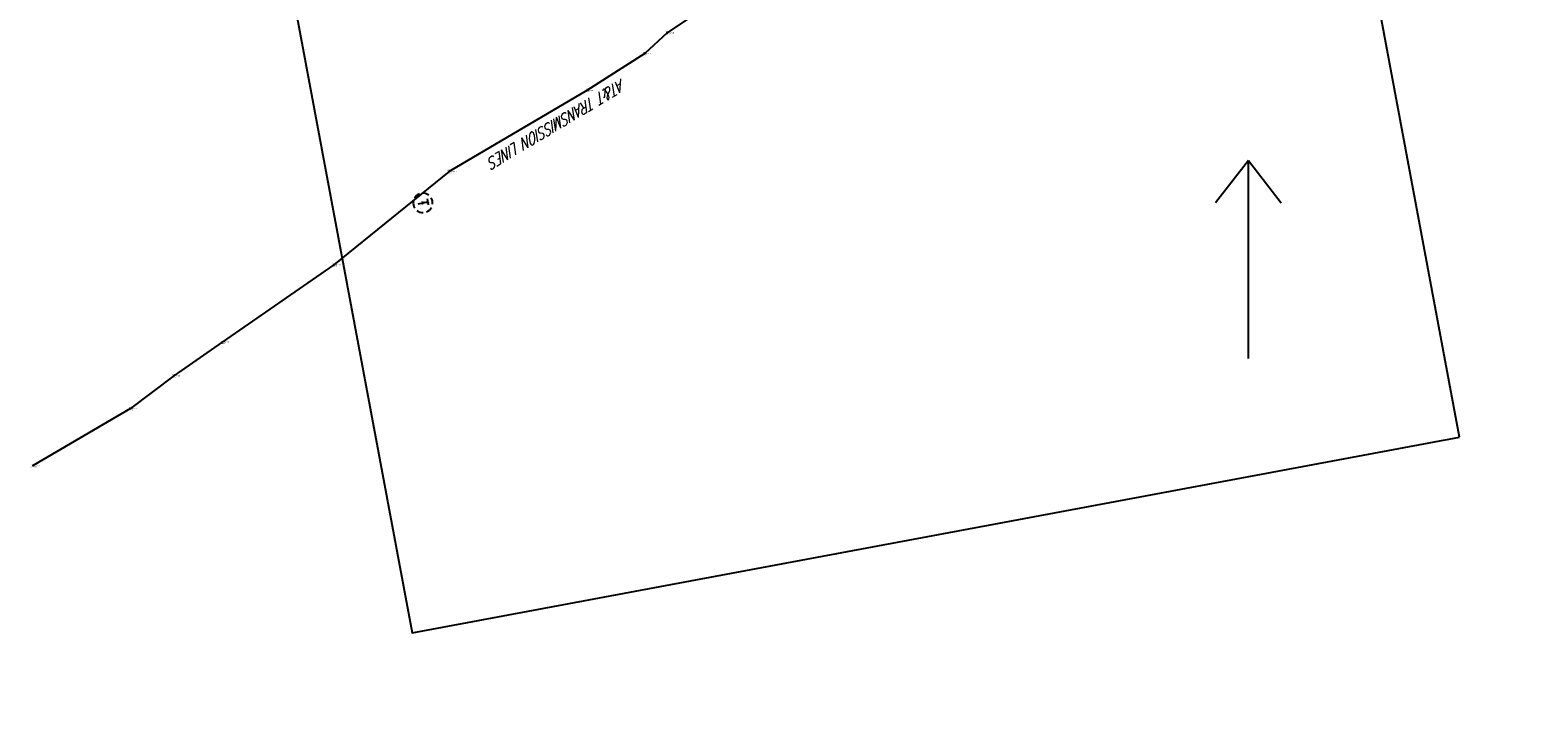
# Model space of a CAD drawing. Extents: x 0 to 213038, y 0 to 462006.
# Tile 76 of 107: x 169219 to 169526, y 440689 to 440832. Entities that reach past the tile are written whole.
import ezdxf
from ezdxf import colors
from ezdxf.entities.mleader import LeaderData, LeaderLine
from ezdxf.enums import TextEntityAlignment as Align
from ezdxf.math import Vec2, Vec3

# ---------------------------------------------------------------- set-up
doc = ezdxf.new("R2010")
doc.units = 0
doc.header["$LTSCALE"] = 20
doc.header["$MEASUREMENT"] = 0
doc.layers.get('0').update_dxf_attribs({"linetype": 'CONTINUOUS'})
for name, color, linetype in [('PNTDESC', 3, 'CONTINUOUS'), ('PNTELEV', 5, 'CONTINUOUS'), ('PNTNO', 7, 'CONTINUOUS'), ('PNTS_DTU-4-30-2025', 1, 'CONTINUOUS'), ('RD_X_TEXT', 2, 'CONTINUOUS'), ('SC_SCRATCH-6', 6, 'CONTINUOUS'), ('SN_X_TEXT', 2, 'CONTINUOUS'), ('UT_X_TELE', 32, 'UT_X_TELEPHONE'), ('UT_X_TELE_BLOCKS', 32, 'CONTINUOUS'), ('UT_X_TELE_TEXT', 32, 'CONTINUOUS')]:
    doc.layers.add(name, color=color, linetype=linetype)
doc.layers.add('SC_SCRATCH-5', color=5, linetype='CONTINUOUS', plot=False)
doc.styles.add('LINETYPE', font='romans.shx', dxfattribs={"width": 0.9})
doc.styles.add('PTXT', font='TXT')
doc.styles.add('romans', font='romans.shx', dxfattribs={"width": 0.75, "oblique": 22.5})
doc.linetypes.add('UT_X_FOC', pattern='A,0.4,-0.13,0.4,-0.13,0.4,-0.13,0.4,-0.13,0.4,-0.13,0.4,["FOC",LINETYPE,S=0.1,R=0,X=0.06,Y=-0.05],-0.4', length=3.45)
doc.linetypes.add('UT_X_TELEPHONE', pattern='A,0.3,-0.13,0.3,-0.13,0.3,-0.13,0.3,-0.13,0.3,["T",LINETYPE,S=0.1,R=0,X=0.062,Y=-0.05],-0.2', length=2.22)

# ---------------------------------------------------------------- blocks, each defined once
blk = doc.blocks.new('SRVPNO1')
at = {"layer": 'PNTDESC', "style": 'PTXT'}
blk.add_attdef('DESC2', text='', height=1, dxfattribs=at).set_placement((0, -1.75), align=Align.CENTER)
at = {"layer": 'PNTELEV', "style": 'PTXT'}
blk.add_attdef('ELEV2', (1.5, -0.5), '', height=1, dxfattribs=at)
at = {"layer": 'PNTNO', "style": 'PTXT'}
blk.add_attdef('PT#', text='', height=1, dxfattribs=at).set_placement((0, 0.75), align=Align.CENTER)
blk = doc.blocks.new('TMH')
for p, q in [((-0.032, 0.05), (0.032, 0.05)), ((0, -0.05), (0, 0.05))]:
    blk.add_line(p, q)
for start, end in [(130.0806, 170.0721), (70.0577, 110.1061), (10.0169, 50.0392), (190.0169, 230.0392), (250.0577, 290.0473), (310.0114, 350.0264)]:
    blk.add_arc((0, 0), 0.1, start, end)
blk.add_point((0, 0))

msp = doc.modelspace()

# ---------------------------------------------------------------- linework, layer by layer
at = {"layer": 'PNTS_DTU-4-30-2025'}
for p in [(169351.06, 440831.6, 1231.77), (169346.5, 440827.3, 1231.32), (169334.5, 440819.71, 1230.09), (169306.1, 440802.96, 1230.12), (169300.66, 440796.49, 1230.14), (169282.25, 440783.69, 1230.14), (169259.19, 440767.71, 1230.36), (169249.23, 440760.78, 1230.92), (169240.25, 440754, 1230.67), (169220.19, 440742.23, 1229.53)]:
    msp.add_point(p, dxfattribs=at)
at = {"layer": 'SC_SCRATCH-5'}
msp.add_lwpolyline([(169514.68, 440748.13), (169452.23, 441082.35), (169235.98, 441041.94), (169298.42, 440707.73), (169514.68, 440748.13)], close=True, dxfattribs=at)
at = {"layer": 'SC_SCRATCH-6'}
msp.add_line((169471.09, 440764.35), (169471.09, 440805.23), dxfattribs=at)
for points in [[(169471.09, 440805.23), (169464.29, 440796.5)], [(169471.09, 440805.23), (169477.88, 440796.5)]]:
    msp.add_lwpolyline(points, dxfattribs=at)
at = {"layer": 'UT_X_TELE', "linetype": 'UT_X_FOC', "flags": 128}
msp.add_lwpolyline([(169518.66, 440976.05), (169494.62, 440953.08), (169484.86, 440942.09), (169462.01, 440921.28), (169450.72, 440909.22), (169419.54, 440879.39), (169401.75, 440868), (169389.13, 440857.09), (169351.06, 440831.6), (169346.5, 440827.3), (169334.5, 440819.71), (169306.1, 440802.96), (169282.25, 440783.69), (169259.19, 440767.71), (169249.23, 440760.78), (169240.25, 440754), (169220.19, 440742.23)], dxfattribs=at)

# ---------------------------------------------------------------- block references
at = {"layer": 'PNTS_DTU-4-30-2025', "xscale": 0.2, "yscale": 0.2, "zscale": 0.2}
for p, values in [((169351.06, 440831.6, 1231.77), {'PT#': 'D316', 'ELEV2': '1231.768', 'DESC2': 'FO-AT&T'}), ((169346.5, 440827.3, 1231.32), {'PT#': 'D315', 'ELEV2': '1231.321', 'DESC2': 'FO-AT&T'}), ((169334.5, 440819.71, 1230.09), {'PT#': 'D314', 'ELEV2': '1230.087', 'DESC2': 'FO-AT&T'}), ((169306.1, 440802.96, 1230.12), {'PT#': 'D313', 'ELEV2': '1230.123', 'DESC2': 'FO-AT&T'}), ((169300.66, 440796.49, 1230.14), {'PT#': 'D312', 'ELEV2': '1230.145', 'DESC2': 'TLMH'}), ((169282.25, 440783.69, 1230.14), {'PT#': 'D311', 'ELEV2': '1230.139', 'DESC2': 'FO-AT&T'}), ((169259.19, 440767.71, 1230.36), {'PT#': 'D310', 'ELEV2': '1230.357', 'DESC2': 'FO-AT&T'}), ((169249.23, 440760.78, 1230.92), {'PT#': 'D309', 'ELEV2': '1230.918', 'DESC2': 'FO-AT&T'}), ((169240.25, 440754, 1230.67), {'PT#': 'D308', 'ELEV2': '1230.670', 'DESC2': 'FO-AT&T'}), ((169220.19, 440742.23, 1229.53), {'PT#': 'D307', 'ELEV2': '1229.529', 'DESC2': 'FO ^ 1-AT&T'})]:
    msp.add_blockref('SRVPNO1', p, dxfattribs=at).add_auto_attribs(values)
at = {"layer": 'UT_X_TELE_BLOCKS', "xscale": 20, "yscale": 20, "zscale": 20, "rotation": 281.3173309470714}
msp.add_blockref('TMH', (169300.66, 440796.49, 1230.14), dxfattribs=at)

# ---------------------------------------------------------------- texts
at = {"layer": 'UT_X_TELE_TEXT', "insert": (169342.78, 440820.05), "char_height": 2.4, "attachment_point": 1, "rotation": 210.8205, "style": 'romans'}
msp.add_mtext_dynamic_manual_height_columns('\\pxt7;AT&T TRANSMISSION LINES', width=46.2981, gutter_width=12, heights=[0], dxfattribs=at)

# ---------------------------------------------------------------- leaders
at = {"layer": 'RD_X_TEXT'}
ml = msp.add_multileader_mtext('Standard', dxfattribs=at)
ml.set_content('"STOP"', color=256, style='romans')
ml.set_leader_properties(color=1, linetype='CONTINUOUS', lineweight=-1)
ml.build(insert=Vec2(0, 0))
ml.multileader.update_dxf_attribs({"text_right_attachment_type": 3, "dogleg_length": 0.1, "arrow_head_size": 2.4, "scale": 20})
ctx = ml.context
ctx.base_point, ctx.scale, ctx.char_height, ctx.arrow_head_size, ctx.landing_gap_size, ctx.plane_origin, ctx.plane_x_axis, ctx.plane_y_axis = Vec3(169389.24, 440903.48), 20, 2.4, 2.4, 0.6, Vec3(169366.92, 440898.24), Vec3(0.213111, -0.977028), Vec3(0.977028, 0.213111)
ctx.right_attachment = 3
notes = []
notes.append((ctx, [(0, (1, 1, 0), (169388.82, 440905.43), (0.213111, -0.977028), 2, [(0, [(169388.57, 440910.46)], 0, [])])]))
ctx.mtext.insert, ctx.mtext.text_direction, ctx.mtext.rotation, ctx.mtext.width, ctx.mtext.flow_direction = Vec3(169390.54, 440903.15), Vec3(0.213111, -0.977028), 4.927147, 10.1601, 5
at = {"layer": 'SN_X_TEXT'}
ml = msp.add_multileader_mtext('Standard', dxfattribs=at)
ml.set_content('S. HOME RD/LEXINGTON SPRINGMILL RD"', color=256, style='romans')
ml.set_leader_properties(color=1, linetype='CONTINUOUS', lineweight=-1)
ml.build(insert=Vec2(0, 0))
ml.multileader.update_dxf_attribs({"text_right_attachment_type": 3, "dogleg_length": 0.1, "arrow_head_size": 2.4, "scale": 20})
ctx = ml.context
ctx.base_point, ctx.scale, ctx.char_height, ctx.arrow_head_size, ctx.landing_gap_size, ctx.plane_origin, ctx.plane_x_axis, ctx.plane_y_axis = Vec3(169383.84, 440906.9), 20, 2.4, 2.4, 0.6, Vec3(169388.88, 440886.34), Vec3(0.213111, -0.977028), Vec3(0.977028, 0.213111)
ctx.right_attachment = 3
notes.append((ctx, [(1, (1, 1, 0), (169383.41, 440908.85), (0.213111, -0.977028), 2, [(0, [(169383.79, 440915.01)], 0, [])])]))
ctx.mtext.insert, ctx.mtext.text_direction, ctx.mtext.rotation, ctx.mtext.width, ctx.mtext.flow_direction = Vec3(169385.14, 440906.57), Vec3(0.213111, -0.977028), 4.927147, 45.5992, 5
for ctx, leaders in notes:
    for number, flags, end, landing, length, lines in leaders:
        leader = LeaderData()
        leader.index, (leader.has_last_leader_line, leader.has_dogleg_vector, leader.attachment_direction) = number, flags
        leader.last_leader_point, leader.dogleg_vector, leader.dogleg_length = Vec3(end), Vec3(landing), length
        for number, points, colour, breaks in lines:
            line = LeaderLine()
            line.index, line.vertices, line.color, line.breaks = number, Vec3.list(points), colors.encode_raw_color(colour), breaks
            leader.lines.append(line)
        ctx.leaders.append(leader)

doc.saveas('drawing.dxf')
